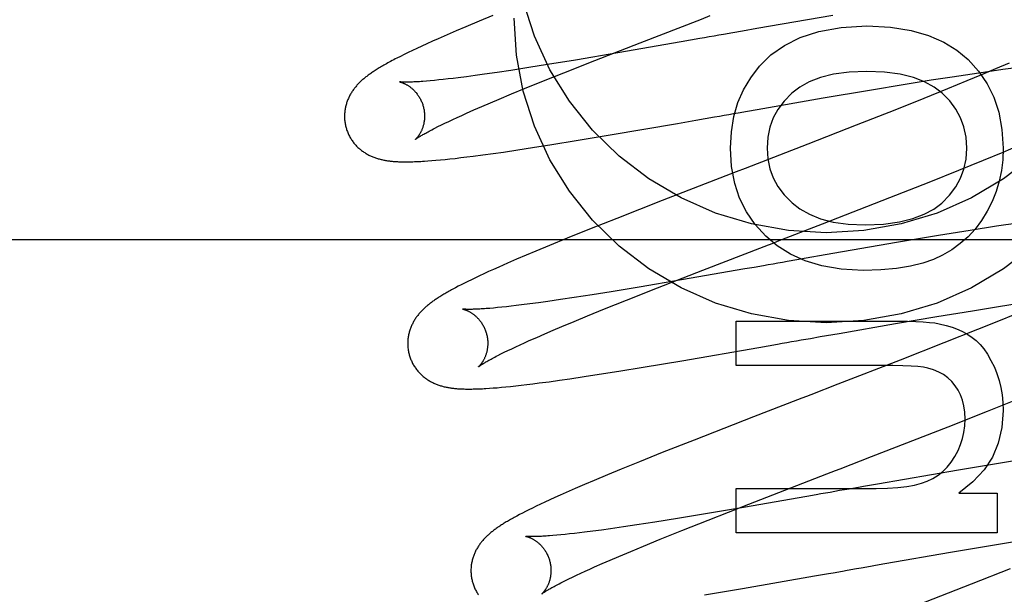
# Model space of a CAD drawing. Header units: inches. Extents: x 0 to 215, y 0 to 139.
# Tile 37 of 117: x 104.849 to 105.095, y 51.52 to 51.664. Entities that reach past the tile are written whole.
import ezdxf

# ---------------------------------------------------------------- set-up
doc = ezdxf.new("R2010")
doc.units = ezdxf.units.IN
doc.header["$LTSCALE"] = 11.804375
doc.header["$MEASUREMENT"] = 0
doc.linetypes.add('HIDDEN', pattern=[0.2, 0.1, -0.1])
doc.layers.add('DEFAULT_2', color=8, linetype='HIDDEN')

msp = doc.modelspace()

# ---------------------------------------------------------------- linework, layer by layer
at = {"layer": 'DEFAULT_2', "color": 8, "linetype": 'HIDDEN'}
for p, q in [((104.96685, 51.66491), (104.9634, 51.66349)), ((105.05176, 51.66492), (105.03278, 51.66164)), ((104.9601, 51.6621), (104.95772, 51.66109)), ((104.9634, 51.66349), (104.9601, 51.6621)), ((105.03278, 51.66164), (105.02921, 51.66101)), ((104.95316, 51.65911), (104.95174, 51.65847)), ((104.9554, 51.66009), (104.95316, 51.65911)), ((104.95772, 51.66109), (104.9554, 51.66009)), ((105.01858, 51.65915), (105.01625, 51.65874)), ((105.02684, 51.6606), (105.02447, 51.66018)), ((105.02921, 51.66101), (105.02684, 51.6606)), ((104.94788, 51.65671), (104.94675, 51.65617)), ((104.94909, 51.65727), (104.94788, 51.65671)), ((104.95037, 51.65786), (104.94909, 51.65727)), ((104.95174, 51.65847), (104.95037, 51.65786)), ((104.99234, 51.65367), (105.00369, 51.65811)), ((105.01392, 51.65834), (104.99812, 51.65559)), ((105.01625, 51.65874), (105.01392, 51.65834)), ((104.94377, 51.65471), (104.9429, 51.65427)), ((104.9447, 51.65518), (104.94377, 51.65471)), ((104.94569, 51.65566), (104.9447, 51.65518)), ((104.94675, 51.65617), (104.94569, 51.65566)), ((104.99812, 51.65559), (104.98751, 51.65379)), ((104.97581, 51.65189), (104.97133, 51.6512)), ((104.98053, 51.65265), (104.97581, 51.65189)), ((104.98751, 51.65379), (104.98053, 51.65265)), ((104.98459, 51.65061), (104.99234, 51.65367)), ((105.09244, 51.65158), (105.08891, 51.65009)), ((105.09581, 51.65303), (105.09244, 51.65158)), ((105.09423, 51.65147), (105.09692, 51.65184)), ((104.95691, 51.6492), (104.95566, 51.64905)), ((104.95821, 51.64936), (104.95691, 51.6492)), ((104.96027, 51.64962), (104.95821, 51.64936)), ((104.96244, 51.64991), (104.96027, 51.64962)), ((104.96473, 51.65023), (104.96244, 51.64991)), ((104.96794, 51.65069), (104.96473, 51.65023)), ((104.97133, 51.6512), (104.96794, 51.65069)), ((104.97911, 51.64841), (104.98459, 51.65061)), ((105.07637, 51.6488), (105.08159, 51.64962)), ((105.08159, 51.64962), (105.08662, 51.65038)), ((105.08891, 51.65009), (105.08524, 51.64856)), ((105.08662, 51.65038), (105.0905, 51.65095)), ((105.0905, 51.65095), (105.09423, 51.65147)), ((104.95123, 51.64859), (104.95027, 51.64851)), ((104.95224, 51.64869), (104.95123, 51.64859)), ((104.95332, 51.6488), (104.95224, 51.64869)), ((104.95446, 51.64892), (104.95332, 51.6488)), ((104.95566, 51.64905), (104.95446, 51.64892)), ((104.97153, 51.64531), (104.9748, 51.64666)), ((104.9748, 51.64666), (104.97911, 51.64841)), ((105.06094, 51.64628), (105.06989, 51.64776)), ((105.06989, 51.64776), (105.07637, 51.6488)), ((105.08524, 51.64856), (105.08047, 51.6466)), ((104.96843, 51.64402), (104.97153, 51.64531)), ((105.03288, 51.64145), (105.04939, 51.64432)), ((105.04939, 51.64432), (105.06094, 51.64628)), ((105.07452, 51.64418), (105.06729, 51.64129)), ((105.08047, 51.6466), (105.07452, 51.64418)), ((104.96214, 51.64131), (104.96413, 51.64218)), ((104.96413, 51.64218), (104.96623, 51.64308)), ((104.96623, 51.64308), (104.96843, 51.64402)), ((104.95687, 51.63894), (104.95795, 51.63944)), ((104.95795, 51.63944), (104.95908, 51.63995)), ((104.95908, 51.63995), (104.96027, 51.64048)), ((104.96027, 51.64048), (104.96214, 51.64131)), ((105.01992, 51.63918), (105.02226, 51.63959)), ((105.02815, 51.64062), (105.03051, 51.64104)), ((105.03051, 51.64104), (105.03288, 51.64145)), ((105.06729, 51.64129), (105.05764, 51.63748)), ((104.95236, 51.63675), (104.95314, 51.63715)), ((104.95314, 51.63715), (104.95399, 51.63756)), ((104.95399, 51.63756), (104.95489, 51.638)), ((104.95489, 51.638), (104.95585, 51.63846)), ((104.95585, 51.63846), (104.95687, 51.63894)), ((104.99614, 51.63506), (105.01295, 51.63796)), ((105.01295, 51.63796), (105.01759, 51.63877)), ((105.01759, 51.63877), (105.01992, 51.63918)), ((105.05764, 51.63748), (105.04551, 51.63274)), ((104.98768, 51.63365), (104.99614, 51.63506)), ((104.97306, 51.63133), (104.97678, 51.6319)), ((104.97678, 51.6319), (104.98162, 51.63266)), ((104.98162, 51.63266), (104.98768, 51.63365)), ((105.04551, 51.63274), (105.02986, 51.62668)), ((105.09434, 51.63079), (105.09817, 51.63239)), ((104.95888, 51.62939), (104.96037, 51.62957)), ((104.96037, 51.62957), (104.96194, 51.62976)), ((104.96194, 51.62976), (104.96438, 51.63009)), ((104.96438, 51.63009), (104.9669, 51.63043)), ((104.9669, 51.63043), (104.96948, 51.6308)), ((104.96948, 51.6308), (104.97306, 51.63133)), ((105.0894, 51.62875), (105.09434, 51.63079)), ((104.95065, 51.62858), (104.95162, 51.62865)), ((104.95162, 51.62865), (104.95264, 51.62874)), ((104.95264, 51.62874), (104.95374, 51.62884)), ((104.95374, 51.62884), (104.9549, 51.62895)), ((104.9549, 51.62895), (104.95614, 51.62908)), ((104.95614, 51.62908), (104.95747, 51.62922)), ((104.95747, 51.62922), (104.95888, 51.62939)), ((105.08326, 51.62625), (105.0894, 51.62875)), ((105.07585, 51.62328), (105.08326, 51.62625)), ((105.06603, 51.61939), (105.07585, 51.62328)), ((105.00912, 51.61864), (104.99779, 51.6142)), ((105.04922, 51.61283), (105.06603, 51.61939)), ((104.99779, 51.6142), (104.99096, 51.61149)), ((105.09268, 51.61224), (105.08609, 51.6112)), ((105.09801, 51.61305), (105.09268, 51.61224)), ((104.99096, 51.61149), (104.98539, 51.60924)), ((105.07818, 51.60991), (105.06772, 51.60815)), ((105.08609, 51.6112), (105.07818, 51.60991)), ((105.12766, 51.60884), (104.62766, 51.60884)), ((104.98097, 51.60743), (104.9776, 51.60603)), ((104.98539, 51.60924), (104.98097, 51.60743)), ((105.06772, 51.60815), (105.04991, 51.60508)), ((104.97515, 51.605), (104.97277, 51.60398)), ((104.9776, 51.60603), (104.97515, 51.605)), ((105.04991, 51.60508), (105.04515, 51.60425)), ((104.9705, 51.603), (104.96837, 51.60206)), ((104.97277, 51.60398), (104.9705, 51.603)), ((105.03451, 51.60238), (105.03217, 51.60197)), ((105.04277, 51.60383), (105.0404, 51.60342)), ((105.04515, 51.60425), (105.04277, 51.60383)), ((104.96462, 51.60036), (104.96351, 51.59984)), ((104.9658, 51.6009), (104.96462, 51.60036)), ((104.96705, 51.60147), (104.9658, 51.6009)), ((104.96837, 51.60206), (104.96705, 51.60147)), ((105.008, 51.59683), (105.01935, 51.60127)), ((105.02984, 51.60157), (105.01401, 51.59882)), ((105.03217, 51.60197), (105.02984, 51.60157)), ((104.95895, 51.59761), (104.95821, 51.59723)), ((104.95975, 51.59802), (104.95895, 51.59761)), ((104.9606, 51.59844), (104.95975, 51.59802)), ((104.9615, 51.59888), (104.9606, 51.59844)), ((104.96248, 51.59935), (104.9615, 51.59888)), ((104.96351, 51.59984), (104.96248, 51.59935)), ((105.01401, 51.59882), (105.00338, 51.59702)), ((104.95751, 51.59686), (104.95685, 51.59651)), ((104.95821, 51.59723), (104.95751, 51.59686)), ((104.99166, 51.59511), (104.98718, 51.59441)), ((104.99639, 51.59587), (104.99166, 51.59511)), ((105.00338, 51.59702), (104.99639, 51.59587)), ((105.00025, 51.59376), (105.008, 51.59683)), ((104.97403, 51.59257), (104.97272, 51.59241)), ((104.97609, 51.59283), (104.97403, 51.59257)), ((104.97827, 51.59312), (104.97609, 51.59283)), ((104.98056, 51.59344), (104.97827, 51.59312)), ((104.98378, 51.59391), (104.98056, 51.59344)), ((104.98718, 51.59441), (104.98378, 51.59391)), ((104.99478, 51.59157), (105.00025, 51.59376)), ((105.09318, 51.59217), (105.09837, 51.59298)), ((104.96703, 51.5918), (104.96607, 51.59172)), ((104.96805, 51.5919), (104.96703, 51.5918)), ((104.96913, 51.59201), (104.96805, 51.5919)), ((104.97027, 51.59213), (104.96913, 51.59201)), ((104.97147, 51.59226), (104.97027, 51.59213)), ((104.97272, 51.59241), (104.97147, 51.59226)), ((104.99047, 51.58982), (104.99478, 51.59157)), ((105.07781, 51.58967), (105.08673, 51.59114)), ((105.08673, 51.59114), (105.09318, 51.59217)), ((105.09886, 51.59088), (105.094, 51.58889)), ((104.98411, 51.58718), (104.98721, 51.58847)), ((104.98721, 51.58847), (104.99047, 51.58982)), ((105.02768, 51.58851), (105.06808, 51.58851)), ((105.02768, 51.57745), (105.02768, 51.58851)), ((105.05334, 51.58548), (105.06746, 51.58792)), ((105.06746, 51.58792), (105.07781, 51.58967)), ((105.094, 51.58889), (105.08794, 51.58644)), ((104.97783, 51.58448), (104.97982, 51.58534)), ((104.97982, 51.58534), (104.98191, 51.58624)), ((104.98191, 51.58624), (104.98411, 51.58718)), ((105.0486, 51.58465), (105.05334, 51.58548)), ((105.08794, 51.58644), (105.07954, 51.58309)), ((104.97365, 51.5826), (104.97478, 51.58312)), ((104.97478, 51.58312), (104.97596, 51.58365)), ((104.97596, 51.58365), (104.97783, 51.58448)), ((105.03564, 51.58238), (105.03799, 51.58279)), ((105.04387, 51.58382), (105.04624, 51.58423)), ((105.04624, 51.58423), (105.0486, 51.58465)), ((105.07954, 51.58309), (105.06865, 51.57881)), ((104.96809, 51.57993), (104.96887, 51.58032)), ((104.96887, 51.58032), (104.96971, 51.58074)), ((104.96971, 51.58074), (104.97061, 51.58117)), ((104.97061, 51.58117), (104.97156, 51.58163)), ((104.97156, 51.58163), (104.97258, 51.58211)), ((104.97258, 51.58211), (104.97365, 51.5826)), ((105.01404, 51.57863), (105.03331, 51.58197)), ((105.03331, 51.58197), (105.03564, 51.58238)), ((105.00443, 51.57701), (105.01404, 51.57863)), ((105.06865, 51.57881), (105.05303, 51.57275)), ((104.99345, 51.57524), (104.99833, 51.57602)), ((104.99833, 51.57602), (105.00443, 51.57701)), ((105.06384, 51.57745), (105.02768, 51.57745)), ((104.97536, 51.57268), (104.97687, 51.57287)), ((104.97687, 51.57287), (104.97845, 51.57307)), ((104.97845, 51.57307), (104.98092, 51.5734)), ((104.98092, 51.5734), (104.98347, 51.57375)), ((104.98347, 51.57375), (104.98608, 51.57413)), ((104.98608, 51.57413), (104.9897, 51.57467)), ((104.9897, 51.57467), (104.99345, 51.57524)), ((104.96599, 51.57175), (104.96693, 51.57182)), ((104.96693, 51.57182), (104.96792, 51.5719)), ((104.96792, 51.5719), (104.96898, 51.57199)), ((104.96898, 51.57199), (104.9701, 51.5721)), ((104.9701, 51.5721), (104.9713, 51.57222)), ((104.9713, 51.57222), (104.97258, 51.57236)), ((104.97258, 51.57236), (104.97393, 51.57251)), ((104.97393, 51.57251), (104.97536, 51.57268)), ((105.09046, 51.56601), (105.09791, 51.56899)), ((105.08059, 51.56212), (105.09046, 51.56601)), ((105.03195, 51.56459), (105.01714, 51.55881)), ((105.06149, 51.55468), (105.08059, 51.56212)), ((105.01714, 51.55881), (105.00916, 51.55566)), ((105.00916, 51.55566), (105.00347, 51.55337)), ((105.00347, 51.55337), (104.99893, 51.55153)), ((105.10158, 51.55436), (105.09366, 51.55307)), ((104.99893, 51.55153), (104.99546, 51.5501)), ((105.08319, 51.55131), (105.06299, 51.54782)), ((105.09366, 51.55307), (105.08319, 51.55131)), ((104.99213, 51.54871), (104.98972, 51.54769)), ((104.99546, 51.5501), (104.99213, 51.54871)), ((104.98738, 51.54668), (104.98514, 51.5457)), ((104.98972, 51.54769), (104.98738, 51.54668)), ((105.02768, 51.5467), (105.06262, 51.5467)), ((105.02768, 51.53565), (105.02768, 51.5467)), ((105.06299, 51.54782), (105.05942, 51.54719)), ((104.98107, 51.54387), (104.97986, 51.54331)), ((104.98235, 51.54445), (104.98107, 51.54387)), ((104.98371, 51.54506), (104.98235, 51.54445)), ((104.98514, 51.5457), (104.98371, 51.54506)), ((105.04531, 51.54472), (105.02949, 51.54197)), ((105.04763, 51.54513), (105.04531, 51.54472)), ((105.08331, 51.54553), (105.09288, 51.54553)), ((105.09288, 51.54553), (105.09288, 51.53565)), ((104.97501, 51.54096), (104.97423, 51.54056)), ((104.97584, 51.54137), (104.97501, 51.54096)), ((104.97673, 51.54182), (104.97584, 51.54137)), ((104.97769, 51.54228), (104.97673, 51.54182)), ((104.97874, 51.54278), (104.97769, 51.54228)), ((104.97986, 51.54331), (104.97874, 51.54278)), ((105.02068, 51.53881), (105.03078, 51.54278)), ((105.02949, 51.54197), (105.02199, 51.5407)), ((104.97351, 51.54018), (104.97283, 51.53982)), ((104.97423, 51.54056), (104.97351, 51.54018)), ((105.01296, 51.5392), (105.0073, 51.53829)), ((105.02199, 51.5407), (105.01296, 51.5392)), ((105.01404, 51.53617), (105.02068, 51.53881)), ((104.99183, 51.53603), (104.98978, 51.53577)), ((104.99399, 51.53632), (104.99183, 51.53603)), ((104.99627, 51.53664), (104.99399, 51.53632)), ((104.99947, 51.5371), (104.99627, 51.53664)), ((105.00284, 51.5376), (104.99947, 51.5371)), ((105.0073, 51.53829), (105.00284, 51.5376)), ((105.00868, 51.53401), (105.01404, 51.53617)), ((104.98282, 51.53501), (104.98187, 51.53493)), ((104.98383, 51.53511), (104.98282, 51.53501)), ((104.98491, 51.53521), (104.98383, 51.53511)), ((104.98604, 51.53534), (104.98491, 51.53521)), ((104.98723, 51.53547), (104.98604, 51.53534)), ((104.98848, 51.53561), (104.98723, 51.53547)), ((104.98978, 51.53577), (104.98848, 51.53561)), ((105.00447, 51.53229), (105.00868, 51.53401)), ((105.09288, 51.53565), (105.02768, 51.53565)), ((105.0927, 51.53273), (105.10161, 51.5342)), ((105.0013, 51.53097), (105.00447, 51.53229)), ((105.08121, 51.53078), (105.0927, 51.53273)), ((104.99415, 51.52792), (104.99617, 51.5288)), ((104.99617, 51.5288), (104.9983, 51.52971)), ((104.9983, 51.52971), (105.0013, 51.53097)), ((105.06477, 51.52792), (105.08121, 51.53078)), ((104.9899, 51.52602), (104.99105, 51.52654)), ((104.99105, 51.52654), (104.99225, 51.52708)), ((104.99225, 51.52708), (104.99415, 51.52792)), ((105.05771, 51.52669), (105.05889, 51.52689)), ((105.06242, 51.52751), (105.06477, 51.52792)), ((105.09609, 51.5266), (105.08632, 51.52276)), ((104.98419, 51.52329), (104.98499, 51.5237)), ((104.98499, 51.5237), (104.98585, 51.52412)), ((104.98585, 51.52412), (104.98678, 51.52457)), ((104.98678, 51.52457), (104.98776, 51.52503)), ((104.98776, 51.52503), (104.9888, 51.52552)), ((104.9888, 51.52552), (104.9899, 51.52602)), ((105.02924, 51.52174), (105.04723, 51.52485)), ((105.04723, 51.52485), (105.0507, 51.52546)), ((105.01977, 51.52015), (105.02924, 51.52174)), ((105.08632, 51.52276), (105.07295, 51.51755))]:
    msp.add_line(p, q, dxfattribs=at)
for points in [[(105.10188, 51.62976), (105.09447, 51.62408), (105.08641, 51.61933), (105.07782, 51.61555), (105.06883, 51.61282), (105.05957, 51.61116), (105.05016, 51.61061), (105.04076, 51.61116), (105.0315, 51.61282), (105.02251, 51.61555), (105.01392, 51.61933), (105.00586, 51.62408), (104.99845, 51.62976), (104.99178, 51.63626), (104.98598, 51.6435), (104.9811, 51.65137), (104.97724, 51.65975), (104.97443, 51.66853), (104.97275, 51.67751), (104.97216, 51.68676)], [(105.10188, 51.60727), (105.09447, 51.60159), (105.08641, 51.59684), (105.07782, 51.59306), (105.06883, 51.59033), (105.05957, 51.58867), (105.05016, 51.58812), (105.04076, 51.58867), (105.0315, 51.59033), (105.02251, 51.59306), (105.01392, 51.59684), (105.00586, 51.60159), (104.99845, 51.60727), (104.99178, 51.61376), (104.98598, 51.62101), (104.9811, 51.62887), (104.97724, 51.63726), (104.97443, 51.64604), (104.97275, 51.65502), (104.97216, 51.66426)], [(105.00369, 51.65811), (105.01895, 51.66402), (105.02118, 51.66488)], [(105.03347, 51.65222), (105.03628, 51.65506), (105.03969, 51.65746), (105.04362, 51.65945), (105.04828, 51.66095), (105.05385, 51.66189), (105.06028, 51.6623)], [(105.06028, 51.6623), (105.06617, 51.66197), (105.07134, 51.66119), (105.07573, 51.65993), (105.07951, 51.65827), (105.08281, 51.65627), (105.08559, 51.6539)], [(105.02447, 51.66018), (105.02329, 51.65998), (105.02211, 51.65977), (105.02093, 51.65956), (105.01976, 51.65936), (105.01858, 51.65915)], [(104.9429, 51.65427), (104.94248, 51.65406), (104.94209, 51.65385), (104.9417, 51.65364), (104.94132, 51.65344), (104.94096, 51.65325), (104.94061, 51.65305), (104.94028, 51.65287), (104.93995, 51.65268), (104.93963, 51.6525), (104.93933, 51.65233), (104.93903, 51.65216), (104.93875, 51.65199), (104.93847, 51.65182), (104.93821, 51.65166), (104.93795, 51.6515), (104.9377, 51.65134), (104.93746, 51.65119), (104.93722, 51.65103), (104.93699, 51.65088), (104.93677, 51.65073), (104.93655, 51.65058), (104.93634, 51.65044), (104.93613, 51.65029), (104.93592, 51.65014), (104.93572, 51.64999), (104.93553, 51.64985), (104.93533, 51.6497), (104.93514, 51.64955), (104.93496, 51.6494), (104.93477, 51.64925), (104.93459, 51.6491), (104.93441, 51.64895), (104.93424, 51.6488), (104.93407, 51.64864), (104.93389, 51.64848), (104.93372, 51.64832), (104.93356, 51.64816), (104.93339, 51.64799), (104.93323, 51.64783), (104.93307, 51.64766), (104.93291, 51.64748), (104.93276, 51.64731), (104.93261, 51.64713), (104.93246, 51.64695), (104.93231, 51.64677), (104.93217, 51.64659), (104.93204, 51.6464), (104.9319, 51.64621), (104.93177, 51.64602), (104.93164, 51.64583), (104.93152, 51.64563), (104.9314, 51.64543), (104.93128, 51.64523), (104.93116, 51.64502), (104.93105, 51.64481), (104.93095, 51.6446), (104.93085, 51.64439), (104.93075, 51.64418), (104.93065, 51.64396), (104.93057, 51.64374), (104.93048, 51.64352), (104.9304, 51.64329), (104.93032, 51.64307), (104.93025, 51.64284), (104.93019, 51.6426), (104.93013, 51.64237), (104.93007, 51.64213), (104.93002, 51.64189), (104.92997, 51.64165), (104.92993, 51.6414), (104.92989, 51.64115), (104.92986, 51.6409), (104.92984, 51.64065), (104.92982, 51.6404), (104.92981, 51.64015), (104.9298, 51.63989), (104.9298, 51.63964), (104.9298, 51.63938), (104.92981, 51.63912), (104.92983, 51.63887), (104.92986, 51.63861), (104.92989, 51.63835), (104.92992, 51.6381), (104.92996, 51.63784), (104.93001, 51.63759), (104.93007, 51.63733), (104.93013, 51.63708), (104.93019, 51.63687)], [(105.02621, 51.63172), (105.02646, 51.63587), (105.02709, 51.63968), (105.0281, 51.64314), (105.02951, 51.64633), (105.03129, 51.64937), (105.03347, 51.65222)], [(105.08559, 51.6539), (105.08821, 51.65103), (105.09036, 51.64787), (105.09205, 51.64448), (105.09328, 51.64072), (105.09405, 51.63645), (105.09436, 51.63172)], [(105.06028, 51.65094), (105.05586, 51.65073), (105.05198, 51.65022), (105.04869, 51.64939), (105.04589, 51.6483), (105.04351, 51.647), (105.04156, 51.64548)], [(105.07908, 51.64549), (105.07713, 51.64701), (105.07473, 51.6483), (105.07192, 51.64939), (105.06861, 51.65022), (105.06472, 51.65073), (105.06028, 51.65094)], [(104.94351, 51.64833), (104.9435, 51.64833), (104.94351, 51.64833), (104.94352, 51.64833), (104.94354, 51.64832), (104.94357, 51.64832), (104.94361, 51.64831), (104.94365, 51.6483), (104.9437, 51.64829), (104.94375, 51.64827), (104.94381, 51.64826), (104.94387, 51.64824), (104.94394, 51.64822), (104.94402, 51.64819), (104.9441, 51.64817), (104.94418, 51.64814), (104.94426, 51.64811), (104.94435, 51.64807), (104.94445, 51.64803), (104.94454, 51.64799), (104.94464, 51.64795), (104.94475, 51.6479), (104.94485, 51.64786), (104.94496, 51.6478), (104.94507, 51.64775), (104.94519, 51.64768), (104.9453, 51.64762), (104.94542, 51.64755), (104.94554, 51.64748), (104.94566, 51.6474), (104.94579, 51.64732), (104.94592, 51.64724), (104.94605, 51.64714), (104.94618, 51.64705), (104.94631, 51.64695), (104.94644, 51.64684), (104.94658, 51.64673), (104.94671, 51.64662), (104.94685, 51.64649), (104.94699, 51.64637), (104.94712, 51.64623), (104.94726, 51.64609), (104.9474, 51.64595), (104.94753, 51.64579), (104.94767, 51.64564), (104.9478, 51.64547), (104.94793, 51.6453), (104.94806, 51.64513), (104.94819, 51.64495), (104.94831, 51.64476), (104.94843, 51.64457), (104.94855, 51.64438), (104.94866, 51.64417), (104.94877, 51.64397), (104.94888, 51.64376), (104.94898, 51.64355), (104.94907, 51.64333), (104.94916, 51.64311), (104.94925, 51.64289), (104.94932, 51.64266), (104.9494, 51.64243), (104.94945, 51.64223)], [(104.95027, 51.64851), (104.94937, 51.64844), (104.94895, 51.64841), (104.94854, 51.64838), (104.94815, 51.64836), (104.94777, 51.64834), (104.94742, 51.64832), (104.94708, 51.6483), (104.94676, 51.64829), (104.94646, 51.64828), (104.94618, 51.64827), (104.94591, 51.64826), (104.94567, 51.64826), (104.94544, 51.64826), (104.94523, 51.64826), (104.94503, 51.64826), (104.94485, 51.64826), (104.94468, 51.64826), (104.94452, 51.64826), (104.94438, 51.64827), (104.94425, 51.64827), (104.94413, 51.64828), (104.94402, 51.64828), (104.94392, 51.64829), (104.94384, 51.6483), (104.94376, 51.6483), (104.9437, 51.64831), (104.94364, 51.64831), (104.9436, 51.64832), (104.94356, 51.64832), (104.94353, 51.64832), (104.94351, 51.64833), (104.94351, 51.64833)], [(105.04156, 51.64548), (105.03963, 51.64353), (105.03808, 51.64146), (105.0369, 51.63932), (105.03607, 51.63701), (105.03555, 51.63447), (105.03536, 51.63172)], [(105.08527, 51.63172), (105.08507, 51.6345), (105.08456, 51.63706), (105.08373, 51.63937), (105.08255, 51.64151), (105.081, 51.64356), (105.07908, 51.64549)], [(104.94945, 51.64223), (104.94951, 51.64203), (104.94956, 51.6418), (104.94961, 51.64156), (104.94966, 51.64133), (104.94969, 51.64109), (104.94973, 51.64086), (104.94975, 51.64062), (104.94977, 51.64039), (104.94978, 51.64016), (104.94979, 51.63993), (104.94979, 51.6397), (104.94978, 51.63948), (104.94977, 51.63925), (104.94976, 51.63903), (104.94974, 51.63882), (104.94971, 51.6386), (104.94968, 51.63839), (104.94965, 51.63819), (104.94961, 51.63799), (104.94957, 51.63779), (104.94952, 51.6376), (104.94948, 51.63742), (104.94942, 51.63724), (104.94937, 51.63706), (104.94932, 51.63689), (104.94926, 51.63673), (104.9492, 51.63657), (104.94914, 51.63641), (104.94907, 51.63626), (104.94901, 51.63612), (104.94894, 51.63598), (104.94888, 51.63584), (104.94881, 51.63571), (104.94875, 51.63559), (104.94868, 51.63547), (104.94861, 51.63536), (104.94855, 51.63525), (104.94848, 51.63514), (104.94842, 51.63504), (104.94835, 51.63494), (104.94829, 51.63485), (104.94823, 51.63476), (104.94816, 51.63468), (104.9481, 51.63459), (104.94804, 51.63452), (104.94799, 51.63445), (104.94793, 51.63438), (104.94788, 51.63432), (104.94782, 51.63426), (104.94778, 51.63421), (104.94773, 51.63416), (104.94769, 51.63411), (104.94765, 51.63407), (104.94762, 51.63404), (104.94758, 51.63401), (104.94756, 51.63398), (104.94754, 51.63396), (104.94752, 51.63395), (104.94751, 51.63394), (104.94751, 51.63393)], [(105.02226, 51.63959), (105.02344, 51.6398), (105.02461, 51.64), (105.02579, 51.64021), (105.02697, 51.64042), (105.02815, 51.64062)], [(104.93019, 51.63687), (104.93025, 51.63666), (104.93032, 51.63641), (104.93041, 51.63617), (104.9305, 51.63592), (104.93059, 51.63568), (104.93069, 51.63544), (104.9308, 51.63521), (104.93091, 51.63498), (104.93103, 51.63475), (104.93116, 51.63452), (104.93128, 51.6343), (104.93142, 51.63408), (104.93155, 51.63386), (104.9317, 51.63365), (104.93184, 51.63345), (104.93199, 51.63325), (104.93215, 51.63305), (104.93231, 51.63285), (104.93247, 51.63267), (104.93264, 51.63248), (104.93281, 51.6323), (104.93298, 51.63213), (104.93315, 51.63196), (104.93333, 51.63179), (104.93351, 51.63163), (104.93369, 51.63148), (104.93388, 51.63133), (104.93406, 51.63118), (104.93425, 51.63104), (104.93445, 51.6309), (104.93464, 51.63077), (104.93484, 51.63064), (104.93504, 51.63051), (104.93524, 51.63039), (104.93545, 51.63027), (104.93565, 51.63016), (104.93586, 51.63005), (104.93607, 51.62995), (104.93628, 51.62985), (104.93649, 51.62975), (104.9367, 51.62966), (104.93691, 51.62957), (104.93713, 51.62949), (104.93735, 51.62941), (104.93757, 51.62933), (104.93779, 51.62926), (104.93801, 51.62919), (104.93824, 51.62912), (104.93846, 51.62906), (104.93869, 51.629), (104.93892, 51.62894), (104.93914, 51.62889), (104.93937, 51.62884), (104.9396, 51.62879), (104.93983, 51.62875), (104.94006, 51.62871), (104.94029, 51.62867), (104.94053, 51.62863), (104.94076, 51.6286), (104.941, 51.62857), (104.94124, 51.62854), (104.94148, 51.62851), (104.94173, 51.62849), (104.94198, 51.62847), (104.94223, 51.62845), (104.94249, 51.62843), (104.94276, 51.62841), (104.94303, 51.6284), (104.94331, 51.62838), (104.9436, 51.62837), (104.94389, 51.62836), (104.94419, 51.62836), (104.9445, 51.62835), (104.94482, 51.62835), (104.94514, 51.62835), (104.94548, 51.62835), (104.94582, 51.62835), (104.94617, 51.62836), (104.94652, 51.62837), (104.94689, 51.62838), (104.94727, 51.62839), (104.94765, 51.6284), (104.94805, 51.62842), (104.94846, 51.62844), (104.94887, 51.62846), (104.9493, 51.62849), (104.94974, 51.62851), (104.95065, 51.62858)], [(104.94751, 51.63393), (104.94751, 51.63394), (104.94753, 51.63395), (104.94755, 51.63397), (104.94758, 51.63399), (104.94762, 51.63402), (104.94767, 51.63406), (104.94773, 51.6341), (104.9478, 51.63415), (104.94788, 51.63421), (104.94797, 51.63427), (104.94807, 51.63434), (104.94819, 51.63441), (104.94831, 51.6345), (104.94845, 51.63459), (104.94861, 51.63468), (104.94878, 51.63479), (104.94896, 51.6349), (104.94916, 51.63501), (104.94937, 51.63514), (104.9496, 51.63527), (104.94984, 51.63541), (104.9501, 51.63555), (104.95038, 51.63571), (104.95067, 51.63586), (104.95098, 51.63603), (104.9513, 51.6362), (104.95164, 51.63638), (104.95199, 51.63656), (104.95236, 51.63675)], [(105.03507, 51.60976), (105.0324, 51.6127), (105.03021, 51.61588), (105.02851, 51.61926), (105.02728, 51.62297), (105.02651, 51.62714), (105.02621, 51.63172)], [(105.03536, 51.63172), (105.03555, 51.62906), (105.03606, 51.62658), (105.03689, 51.62431), (105.03807, 51.62217), (105.03966, 51.62009), (105.04162, 51.6181)], [(105.07899, 51.61805), (105.08096, 51.62003), (105.08254, 51.6221), (105.08373, 51.62423), (105.08456, 51.62651), (105.08508, 51.62902), (105.08527, 51.63172)], [(105.09436, 51.63172), (105.09424, 51.62888), (105.0939, 51.62614), (105.09334, 51.6235), (105.09257, 51.62093), (105.09157, 51.61844), (105.09037, 51.61601)], [(105.02986, 51.62668), (105.02764, 51.62582), (105.00912, 51.61864)], [(105.04162, 51.6181), (105.04359, 51.61656), (105.04596, 51.61525), (105.0487, 51.61414), (105.05191, 51.6133), (105.05565, 51.61279), (105.05991, 51.61257)], [(105.05991, 51.61257), (105.06447, 51.61279), (105.06844, 51.61331), (105.0718, 51.61415), (105.07464, 51.61525), (105.07705, 51.61655), (105.07899, 51.61805)], [(105.09037, 51.61601), (105.08892, 51.61367), (105.08732, 51.61155), (105.08557, 51.60964), (105.08364, 51.60793), (105.08151, 51.60639), (105.07919, 51.60502)], [(105.01935, 51.60127), (105.03462, 51.60718), (105.03574, 51.60761), (105.03685, 51.60805), (105.03797, 51.60848), (105.04922, 51.61283)], [(105.05936, 51.60121), (105.05389, 51.60155), (105.04903, 51.60234), (105.04485, 51.60361), (105.04119, 51.60529), (105.03792, 51.60734), (105.03507, 51.60976)], [(105.07919, 51.60502), (105.07691, 51.60395), (105.07424, 51.60304), (105.07119, 51.60228), (105.06772, 51.60171), (105.06377, 51.60136), (105.05936, 51.60121)], [(105.0404, 51.60342), (105.03922, 51.60321), (105.03804, 51.603), (105.03686, 51.6028), (105.03568, 51.60259), (105.03451, 51.60238)], [(104.95685, 51.59651), (104.95654, 51.59634), (104.95624, 51.59617), (104.95594, 51.59601), (104.95566, 51.59585), (104.95538, 51.59569), (104.95511, 51.59553), (104.95485, 51.59538), (104.95459, 51.59523), (104.95434, 51.59508), (104.95409, 51.59493), (104.95385, 51.59478), (104.95362, 51.59463), (104.95339, 51.59449), (104.95316, 51.59434), (104.95294, 51.5942), (104.95273, 51.59405), (104.95251, 51.59391), (104.9523, 51.59377), (104.9521, 51.59362), (104.9519, 51.59348), (104.9517, 51.59334), (104.9515, 51.59319), (104.95131, 51.59305), (104.95112, 51.5929), (104.95093, 51.59276), (104.95075, 51.59261), (104.95056, 51.59246), (104.95038, 51.59231), (104.9502, 51.59216), (104.95003, 51.592), (104.94985, 51.59185), (104.94968, 51.59169), (104.94951, 51.59153), (104.94935, 51.59136), (104.94918, 51.5912), (104.94902, 51.59103), (104.94886, 51.59086), (104.9487, 51.59069), (104.94855, 51.59051), (104.9484, 51.59034), (104.94825, 51.59016), (104.9481, 51.58997), (104.94796, 51.58979), (104.94782, 51.58961), (104.94769, 51.58942), (104.94756, 51.58923), (104.94743, 51.58903), (104.94731, 51.58884), (104.94719, 51.58864), (104.94707, 51.58844), (104.94695, 51.58823), (104.94684, 51.58802), (104.94674, 51.58781), (104.94664, 51.5876), (104.94654, 51.58738), (104.94644, 51.58716), (104.94636, 51.58695), (104.94627, 51.58672), (104.94619, 51.5865), (104.94612, 51.58627), (104.94604, 51.58604), (104.94598, 51.58581), (104.94592, 51.58558), (104.94586, 51.58534), (104.94581, 51.5851), (104.94576, 51.58485), (104.94572, 51.58461), (104.94568, 51.58436), (104.94565, 51.58411), (104.94563, 51.58386), (104.94561, 51.58361), (104.9456, 51.58336), (104.94559, 51.5831), (104.94559, 51.58285), (104.94559, 51.58259), (104.9456, 51.58233), (104.94562, 51.58208), (104.94565, 51.58182), (104.94568, 51.58156), (104.94571, 51.58131), (104.94576, 51.58105), (104.9458, 51.5808), (104.94586, 51.58054), (104.94592, 51.58029), (104.94598, 51.58008)], [(104.9593, 51.59154), (104.95929, 51.59154), (104.95929, 51.59154), (104.9593, 51.59154), (104.95931, 51.59153), (104.95933, 51.59153), (104.95936, 51.59152), (104.9594, 51.59152), (104.95944, 51.59151), (104.95949, 51.5915), (104.95954, 51.59148), (104.9596, 51.59147), (104.95966, 51.59145), (104.95973, 51.59143), (104.9598, 51.5914), (104.95988, 51.59138), (104.95996, 51.59135), (104.96005, 51.59132), (104.96014, 51.59128), (104.96023, 51.59125), (104.96033, 51.59121), (104.96043, 51.59116), (104.96053, 51.59112), (104.96064, 51.59107), (104.96075, 51.59101), (104.96086, 51.59096), (104.96097, 51.5909), (104.96109, 51.59083), (104.96121, 51.59076), (104.96133, 51.59069), (104.96145, 51.59062), (104.96158, 51.59053), (104.9617, 51.59045), (104.96183, 51.59036), (104.96196, 51.59026), (104.9621, 51.59016), (104.96223, 51.59005), (104.96236, 51.58994), (104.9625, 51.58983), (104.96264, 51.58971), (104.96277, 51.58958), (104.96291, 51.58944), (104.96305, 51.5893), (104.96318, 51.58916), (104.96332, 51.58901), (104.96346, 51.58885), (104.96359, 51.58868), (104.96372, 51.58851), (104.96385, 51.58834), (104.96398, 51.58816), (104.9641, 51.58797), (104.96422, 51.58778), (104.96434, 51.58759), (104.96445, 51.58739), (104.96456, 51.58718), (104.96467, 51.58697), (104.96477, 51.58676), (104.96486, 51.58654), (104.96495, 51.58632), (104.96504, 51.5861), (104.96511, 51.58587), (104.96519, 51.58564), (104.96525, 51.58544)], [(104.96607, 51.59172), (104.96517, 51.59165), (104.96475, 51.59162), (104.96434, 51.59159), (104.96395, 51.59157), (104.96357, 51.59155), (104.96321, 51.59153), (104.96287, 51.59151), (104.96255, 51.5915), (104.96224, 51.59149), (104.96195, 51.59148), (104.96168, 51.59147), (104.96142, 51.59147), (104.96118, 51.59147), (104.96096, 51.59146), (104.96076, 51.59147), (104.96057, 51.59147), (104.9604, 51.59147), (104.96024, 51.59147), (104.9601, 51.59148), (104.95997, 51.59148), (104.95985, 51.59149), (104.95975, 51.5915), (104.95965, 51.5915), (104.95957, 51.59151), (104.9595, 51.59151), (104.95944, 51.59152), (104.95939, 51.59153), (104.95935, 51.59153), (104.95933, 51.59153), (104.95931, 51.59154), (104.9593, 51.59154)], [(105.06808, 51.58851), (105.07045, 51.58849), (105.07255, 51.58844), (105.07437, 51.58835), (105.07595, 51.58823), (105.07729, 51.58807), (105.0784, 51.58788)], [(105.0784, 51.58788), (105.08009, 51.58747), (105.08164, 51.587), (105.08307, 51.58645), (105.08437, 51.58583), (105.08555, 51.58517), (105.08662, 51.58445)], [(104.96525, 51.58544), (104.9653, 51.58524), (104.96535, 51.58501), (104.9654, 51.58477), (104.96545, 51.58454), (104.96549, 51.5843), (104.96552, 51.58407), (104.96554, 51.58383), (104.96556, 51.5836), (104.96557, 51.58337), (104.96558, 51.58314), (104.96558, 51.58291), (104.96558, 51.58268), (104.96557, 51.58246), (104.96555, 51.58224), (104.96553, 51.58202), (104.9655, 51.58181), (104.96547, 51.5816), (104.96544, 51.58139), (104.9654, 51.58119), (104.96536, 51.581), (104.96531, 51.58081), (104.96527, 51.58062), (104.96521, 51.58044), (104.96516, 51.58027), (104.9651, 51.5801), (104.96505, 51.57993), (104.96499, 51.57977), (104.96493, 51.57962), (104.96486, 51.57947), (104.9648, 51.57932), (104.96473, 51.57918), (104.96467, 51.57905), (104.9646, 51.57892), (104.96454, 51.5788), (104.96447, 51.57868), (104.9644, 51.57856), (104.96434, 51.57845), (104.96427, 51.57835), (104.96421, 51.57824), (104.96414, 51.57815), (104.96408, 51.57805), (104.96401, 51.57797), (104.96395, 51.57788), (104.96389, 51.5778), (104.96383, 51.57772), (104.96377, 51.57765), (104.96372, 51.57759), (104.96366, 51.57752), (104.96361, 51.57747), (104.96357, 51.57741), (104.96352, 51.57736), (104.96348, 51.57732), (104.96344, 51.57728), (104.9634, 51.57724), (104.96337, 51.57722), (104.96335, 51.57719), (104.96333, 51.57717), (104.96331, 51.57716), (104.9633, 51.57715), (104.9633, 51.57714)], [(105.03799, 51.58279), (105.03916, 51.58299), (105.04034, 51.5832), (105.04151, 51.58341), (105.04269, 51.58361), (105.04387, 51.58382)], [(105.08662, 51.58445), (105.08761, 51.58366), (105.08858, 51.5827), (105.08952, 51.58157), (105.09044, 51.58025), (105.09131, 51.57873), (105.09215, 51.57702)], [(104.94598, 51.58008), (104.94604, 51.57987), (104.94612, 51.57962), (104.9462, 51.57938), (104.94629, 51.57913), (104.94638, 51.57889), (104.94649, 51.57865), (104.94659, 51.57842), (104.94671, 51.57818), (104.94682, 51.57795), (104.94695, 51.57773), (104.94707, 51.57751), (104.94721, 51.57729), (104.94735, 51.57707), (104.94749, 51.57686), (104.94764, 51.57665), (104.94779, 51.57645), (104.94794, 51.57625), (104.9481, 51.57606), (104.94826, 51.57587), (104.94843, 51.57569), (104.9486, 51.57551), (104.94877, 51.57533), (104.94894, 51.57516), (104.94912, 51.575), (104.9493, 51.57484), (104.94948, 51.57468), (104.94967, 51.57453), (104.94986, 51.57439), (104.95005, 51.57425), (104.95024, 51.57411), (104.95043, 51.57397), (104.95063, 51.57385), (104.95083, 51.57372), (104.95104, 51.5736), (104.95124, 51.57348), (104.95145, 51.57337), (104.95165, 51.57326), (104.95186, 51.57316), (104.95207, 51.57306), (104.95228, 51.57296), (104.9525, 51.57287), (104.95271, 51.57278), (104.95293, 51.5727), (104.95314, 51.57262), (104.95336, 51.57254), (104.95359, 51.57247), (104.95381, 51.5724), (104.95403, 51.57233), (104.95426, 51.57227), (104.95448, 51.57221), (104.95471, 51.57215), (104.95494, 51.5721), (104.95517, 51.57205), (104.9554, 51.572), (104.95563, 51.57196), (104.95586, 51.57192), (104.95609, 51.57188), (104.95632, 51.57184), (104.95656, 51.57181), (104.9568, 51.57178), (104.95704, 51.57175), (104.95728, 51.57172), (104.95752, 51.5717), (104.95777, 51.57168), (104.95803, 51.57165), (104.95829, 51.57164), (104.95856, 51.57162), (104.95883, 51.5716), (104.95911, 51.57159), (104.9594, 51.57158), (104.95969, 51.57157), (104.95999, 51.57156), (104.9603, 51.57156), (104.96062, 51.57156), (104.96094, 51.57156), (104.96128, 51.57156), (104.96162, 51.57156), (104.96197, 51.57157), (104.96232, 51.57157), (104.96269, 51.57158), (104.96307, 51.5716), (104.96345, 51.57161), (104.96385, 51.57163), (104.96426, 51.57165), (104.96467, 51.57167), (104.9651, 51.5717), (104.96599, 51.57175)], [(104.9633, 51.57714), (104.9633, 51.57715), (104.96332, 51.57716), (104.96334, 51.57718), (104.96337, 51.5772), (104.96341, 51.57723), (104.96346, 51.57727), (104.96352, 51.57731), (104.96359, 51.57736), (104.96367, 51.57742), (104.96376, 51.57748), (104.96386, 51.57755), (104.96397, 51.57762), (104.9641, 51.5777), (104.96424, 51.57779), (104.96439, 51.57789), (104.96456, 51.57799), (104.96473, 51.5781), (104.96493, 51.57821), (104.96513, 51.57833), (104.96536, 51.57846), (104.96559, 51.5786), (104.96585, 51.57874), (104.96612, 51.57889), (104.96641, 51.57904), (104.96671, 51.57921), (104.96703, 51.57938), (104.96737, 51.57955), (104.96772, 51.57974), (104.96809, 51.57993)], [(105.07551, 51.5768), (105.07447, 51.577), (105.07307, 51.57716), (105.07135, 51.57729), (105.06925, 51.57738), (105.06675, 51.57744), (105.06384, 51.57745)], [(105.0824, 51.57237), (105.08151, 51.57343), (105.08054, 51.57436), (105.07948, 51.57515), (105.0783, 51.57581), (105.07698, 51.57636), (105.07551, 51.5768)], [(105.09215, 51.57702), (105.0928, 51.5754), (105.09335, 51.57371), (105.09378, 51.57195), (105.09409, 51.57013), (105.09428, 51.56822), (105.09436, 51.56622)], [(105.05303, 51.57275), (105.04631, 51.57015), (105.0452, 51.56971), (105.04408, 51.56928), (105.04297, 51.56885), (105.03195, 51.56459)], [(105.08484, 51.56401), (105.08475, 51.56576), (105.08453, 51.56736), (105.08418, 51.56881), (105.08369, 51.57012), (105.0831, 51.57131), (105.0824, 51.57237)], [(105.09436, 51.56622), (105.09401, 51.56193), (105.0931, 51.55802), (105.09165, 51.55456), (105.08957, 51.55139), (105.08678, 51.54836), (105.08331, 51.54553)], [(105.08231, 51.55469), (105.08309, 51.55616), (105.08373, 51.55766), (105.08421, 51.55916), (105.08456, 51.5607), (105.08477, 51.56232), (105.08484, 51.56401)], [(105.03078, 51.54278), (105.05027, 51.55034), (105.05138, 51.55077), (105.0525, 51.5512), (105.05362, 51.55163), (105.06149, 51.55468)], [(105.07539, 51.54854), (105.07679, 51.54922), (105.07809, 51.55002), (105.07927, 51.55094), (105.08035, 51.55201), (105.08137, 51.55326), (105.08231, 51.55469)], [(105.06262, 51.5467), (105.06548, 51.54676), (105.06804, 51.54693), (105.07028, 51.5472), (105.07224, 51.54757), (105.07394, 51.54801), (105.07539, 51.54854)], [(105.05586, 51.54657), (105.05468, 51.54636), (105.0535, 51.54616), (105.05232, 51.54595), (105.05115, 51.54574)], [(105.05942, 51.54719), (105.05824, 51.54698), (105.05586, 51.54657)], [(105.05115, 51.54574), (105.0488, 51.54533), (105.04763, 51.54513)], [(104.97283, 51.53982), (104.97251, 51.53965), (104.9722, 51.53947), (104.97189, 51.5393), (104.97159, 51.53914), (104.9713, 51.53897), (104.97102, 51.53881), (104.97075, 51.53865), (104.97048, 51.53849), (104.97022, 51.53834), (104.96996, 51.53818), (104.96972, 51.53803), (104.96947, 51.53788), (104.96924, 51.53773), (104.96901, 51.53759), (104.96878, 51.53744), (104.96856, 51.53729), (104.96834, 51.53715), (104.96813, 51.537), (104.96792, 51.53686), (104.96772, 51.53671), (104.96752, 51.53657), (104.96732, 51.53642), (104.96713, 51.53628), (104.96694, 51.53613), (104.96675, 51.53599), (104.96656, 51.53584), (104.96638, 51.53569), (104.9662, 51.53554), (104.96602, 51.53539), (104.96584, 51.53523), (104.96567, 51.53507), (104.96549, 51.53492), (104.96532, 51.53476), (104.96516, 51.53459), (104.96499, 51.53443), (104.96483, 51.53426), (104.96467, 51.53409), (104.96451, 51.53392), (104.96435, 51.53374), (104.9642, 51.53356), (104.96405, 51.53338), (104.96391, 51.5332), (104.96377, 51.53302), (104.96363, 51.53283), (104.96349, 51.53264), (104.96336, 51.53245), (104.96323, 51.53226), (104.96311, 51.53206), (104.96299, 51.53186), (104.96287, 51.53166), (104.96275, 51.53145), (104.96264, 51.53125), (104.96254, 51.53103), (104.96243, 51.53082), (104.96233, 51.53061), (104.96224, 51.53039), (104.96215, 51.53017), (104.96207, 51.52995), (104.96199, 51.52972), (104.96191, 51.5295), (104.96184, 51.52927), (104.96177, 51.52903), (104.96171, 51.5288), (104.96165, 51.52856), (104.9616, 51.52832), (104.96155, 51.52807), (104.96151, 51.52783), (104.96147, 51.52758), (104.96144, 51.52733), (104.96142, 51.52708), (104.9614, 51.52683), (104.96139, 51.52657), (104.96138, 51.52632), (104.96138, 51.52606), (104.96138, 51.5258), (104.9614, 51.52555), (104.96141, 51.52529), (104.96144, 51.52503), (104.96147, 51.52477), (104.9615, 51.52452), (104.96155, 51.52426), (104.96159, 51.52401), (104.96165, 51.52375), (104.96171, 51.5235), (104.96177, 51.52329)], [(104.98187, 51.53493), (104.98097, 51.53486), (104.98055, 51.53483), (104.98014, 51.5348), (104.97975, 51.53478), (104.97937, 51.53476), (104.97902, 51.53474), (104.97869, 51.53472), (104.97838, 51.53471), (104.97809, 51.5347), (104.97781, 51.53469), (104.97756, 51.53468), (104.97732, 51.53468), (104.97709, 51.53468), (104.97689, 51.53467), (104.97669, 51.53467), (104.97651, 51.53467), (104.97634, 51.53468), (104.97619, 51.53468), (104.97604, 51.53468), (104.97591, 51.53469), (104.97579, 51.53469), (104.97568, 51.5347), (104.97558, 51.5347), (104.97549, 51.53471), (104.97541, 51.53471), (104.97534, 51.53472), (104.97528, 51.53472), (104.97523, 51.53473), (104.97518, 51.53473), (104.97515, 51.53474), (104.97512, 51.53474), (104.9751, 51.53474), (104.97509, 51.53475), (104.97508, 51.53475)], [(104.97508, 51.53475), (104.97508, 51.53475), (104.97509, 51.53474), (104.97511, 51.53474), (104.97513, 51.53474), (104.97516, 51.53473), (104.9752, 51.53472), (104.97524, 51.53471), (104.97529, 51.5347), (104.97534, 51.53469), (104.9754, 51.53467), (104.97547, 51.53465), (104.97554, 51.53463), (104.97561, 51.53461), (104.97569, 51.53458), (104.97577, 51.53455), (104.97586, 51.53452), (104.97595, 51.53448), (104.97605, 51.53445), (104.97614, 51.53441), (104.97624, 51.53436), (104.97634, 51.53432), (104.97645, 51.53427), (104.97656, 51.53421), (104.97667, 51.53415), (104.97678, 51.53409), (104.9769, 51.53403), (104.97702, 51.53396), (104.97714, 51.53389), (104.97726, 51.53381), (104.97739, 51.53373), (104.97751, 51.53364), (104.97764, 51.53355), (104.97777, 51.53346), (104.97791, 51.53336), (104.97804, 51.53325), (104.97817, 51.53314), (104.97831, 51.53302), (104.97844, 51.5329), (104.97858, 51.53277), (104.97872, 51.53264), (104.97885, 51.5325), (104.97899, 51.53235), (104.97912, 51.5322), (104.97926, 51.53204), (104.97939, 51.53188), (104.97952, 51.53171), (104.97965, 51.53154), (104.97978, 51.53136), (104.9799, 51.53117), (104.98002, 51.53098), (104.98014, 51.53079), (104.98025, 51.53059), (104.98036, 51.53038), (104.98046, 51.53017), (104.98056, 51.52996), (104.98066, 51.52974), (104.98074, 51.52952), (104.98083, 51.5293), (104.98091, 51.52908), (104.98098, 51.52885), (104.98104, 51.52865)], [(104.98104, 51.52865), (104.98109, 51.52845), (104.98115, 51.52821), (104.9812, 51.52798), (104.98124, 51.52774), (104.98128, 51.52751), (104.98131, 51.52727), (104.98133, 51.52704), (104.98135, 51.52681), (104.98136, 51.52657), (104.98137, 51.52634), (104.98137, 51.52612), (104.98137, 51.52589), (104.98136, 51.52567), (104.98134, 51.52545), (104.98132, 51.52523), (104.98129, 51.52502), (104.98126, 51.52481), (104.98123, 51.5246), (104.98119, 51.5244), (104.98115, 51.5242), (104.9811, 51.52401), (104.98106, 51.52383), (104.981, 51.52365), (104.98095, 51.52347), (104.98089, 51.5233), (104.98084, 51.52314), (104.98078, 51.52298), (104.98072, 51.52282), (104.98065, 51.52267), (104.98059, 51.52253), (104.98052, 51.52239), (104.98046, 51.52225), (104.98039, 51.52213), (104.98033, 51.522), (104.98026, 51.52188), (104.98019, 51.52177), (104.98013, 51.52166), (104.98006, 51.52155), (104.97999, 51.52145), (104.97993, 51.52135), (104.97987, 51.52126), (104.9798, 51.52117), (104.97974, 51.52109), (104.97968, 51.52101), (104.97962, 51.52093), (104.97956, 51.52086), (104.97951, 51.52079), (104.97945, 51.52073), (104.9794, 51.52067), (104.97935, 51.52062), (104.97931, 51.52057), (104.97927, 51.52053), (104.97923, 51.52049), (104.97919, 51.52045), (104.97916, 51.52042), (104.97914, 51.5204), (104.97912, 51.52038), (104.9791, 51.52036), (104.97909, 51.52036), (104.97909, 51.52035)], [(105.0542, 51.52607), (105.05537, 51.52628), (105.05771, 51.52669)], [(105.05889, 51.52689), (105.06124, 51.5273), (105.06242, 51.52751)], [(105.0507, 51.52546), (105.05187, 51.52566), (105.0542, 51.52607)], [(104.96177, 51.52329), (104.96183, 51.52308), (104.96191, 51.52283), (104.96199, 51.52259), (104.96208, 51.52234), (104.96217, 51.5221), (104.96227, 51.52187), (104.96238, 51.52163), (104.96249, 51.5214), (104.96261, 51.52117), (104.96273, 51.52095), (104.96286, 51.52073), (104.96299, 51.52051), (104.96313, 51.52029), (104.96327, 51.52008)], [(104.97909, 51.52035), (104.9791, 51.52036), (104.97911, 51.52037), (104.97913, 51.52039), (104.97916, 51.52041), (104.9792, 51.52044), (104.97925, 51.52048), (104.97931, 51.52052), (104.97937, 51.52057), (104.97945, 51.52062), (104.97954, 51.52068), (104.97964, 51.52075), (104.97975, 51.52082), (104.97987, 51.5209), (104.98001, 51.52098), (104.98015, 51.52108), (104.98031, 51.52118), (104.98049, 51.52128), (104.98068, 51.52139), (104.98088, 51.52151), (104.9811, 51.52164), (104.98134, 51.52178), (104.98159, 51.52192), (104.98185, 51.52207), (104.98214, 51.52222), (104.98244, 51.52238), (104.98276, 51.52255), (104.98309, 51.52273), (104.98344, 51.52291), (104.98381, 51.5231), (104.98419, 51.52329)]]:
    msp.add_lwpolyline(points, dxfattribs=at)

doc.saveas('drawing.dxf')
